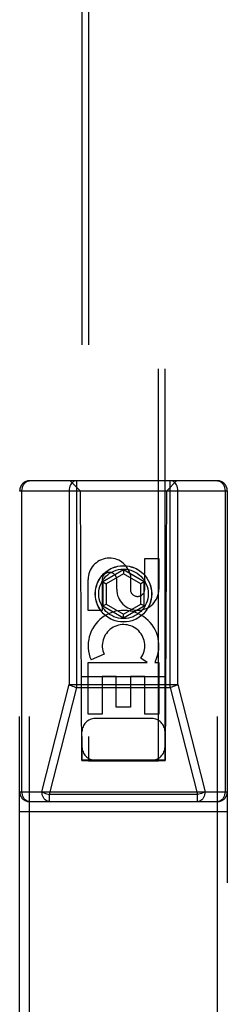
# Model space of a CAD drawing. Header units: inches. Extents: x 0 to 214, y 0 to 139.
# Tile 21 of 147: x 61.466 to 62.091, y 69.015 to 71.976. Entities that reach past the tile are written whole.
import ezdxf

# ---------------------------------------------------------------- set-up
doc = ezdxf.new("R2010")
doc.units = ezdxf.units.IN
doc.header["$LTSCALE"] = 11.786071
doc.header["$MEASUREMENT"] = 0
doc.linetypes.add('HIDDEN', pattern=[0.2, 0.1, -0.1])
doc.layers.add('SECONDARY_OR_LEFT_DOOR_ASSEMBLY', color=7, linetype='CONTINUOUS')

msp = doc.modelspace()

# ---------------------------------------------------------------- linework, layer by layer
at = {"layer": 'SECONDARY_OR_LEFT_DOOR_ASSEMBLY', "color": 8, "linetype": 'HIDDEN'}
for p, q in [((61.6537, 95.7496), (61.6537, 69.7478)), ((61.6737, 95.7496), (61.6737, 69.7477)), ((61.8837, 69.7477), (61.8837, 95.7496)), ((61.9037, 69.7478), (61.9037, 95.7496)), ((61.4962, 68.7021), (61.4962, 70.5896)), ((62.0612, 70.5896), (61.4962, 70.5896)), ((61.6487, 70.5596), (61.6187, 70.5896)), ((61.6378, 69.9683), (61.6378, 70.5896)), ((61.9087, 70.5596), (61.9387, 70.5896)), ((61.9196, 69.9683), (61.9196, 70.5896)), ((62.0612, 68.7021), (62.0612, 70.5896)), ((61.4662, 68.7021), (61.4662, 70.5596)), ((61.4662, 70.5596), (62.0912, 70.5596)), ((61.4731, 69.6546), (61.4731, 70.5596)), ((61.6147, 70.5596), (61.6147, 69.977)), ((61.6487, 70.5596), (61.6522, 69.7496)), ((61.9052, 69.7496), (61.9087, 70.5596)), ((61.9427, 69.977), (61.9427, 70.5596)), ((62.0843, 70.5596), (62.0843, 69.6546)), ((62.0912, 70.5596), (62.0912, 68.7021)), ((61.8429, 70.2637), (61.8429, 70.3561)), ((61.8429, 70.3561), (61.8853, 70.3561)), ((61.8853, 70.3561), (61.8853, 70.2637)), ((61.7787, 70.3214), (61.7162, 70.2854)), ((61.7787, 70.3214), (61.7787, 70.3099)), ((61.8412, 70.2854), (61.7787, 70.3214)), ((61.6721, 70.1998), (61.6721, 70.2923)), ((61.7145, 70.2923), (61.7145, 70.1998)), ((61.7787, 70.3099), (61.7262, 70.2796)), ((61.7584, 70.2637), (61.7584, 70.2922)), ((61.8312, 70.2796), (61.7787, 70.3099)), ((61.7994, 70.3061), (61.7994, 70.2598)), ((61.7162, 70.2854), (61.7162, 70.2132)), ((61.7162, 70.2854), (61.7262, 70.2796)), ((61.7262, 70.2796), (61.7262, 70.219)), ((61.8412, 70.2854), (61.8312, 70.2796)), ((61.8312, 70.219), (61.8312, 70.2796)), ((61.8412, 70.2132), (61.8412, 70.2854)), ((61.7162, 70.2132), (61.7262, 70.219)), ((61.7162, 70.2132), (61.7787, 70.1771)), ((61.7262, 70.219), (61.7787, 70.1886)), ((61.7787, 70.1886), (61.8312, 70.219)), ((61.7787, 70.1771), (61.8412, 70.2132)), ((61.8412, 70.2132), (61.8312, 70.219)), ((61.7145, 70.1998), (61.6721, 70.1998)), ((61.7787, 70.1771), (61.7787, 70.1886)), ((61.7202, 70.0679), (61.6811, 70.051)), ((61.8497, 70.0436), (61.8311, 70.0566)), ((61.6721, 69.8874), (61.6721, 70.0436)), ((61.6721, 70.0436), (61.8497, 70.0436)), ((61.8748, 70.0471), (61.873, 70.0436)), ((61.873, 70.0436), (61.8853, 70.0436)), ((61.8853, 70.0436), (61.8853, 69.8874)), ((61.9063, 69.9996), (61.6511, 69.9996)), ((61.7145, 70.001), (61.7145, 69.8874)), ((61.757, 70.001), (61.7145, 70.001)), ((61.757, 69.9087), (61.757, 70.001)), ((61.7994, 70.001), (61.7994, 69.9087)), ((61.8429, 70.001), (61.7994, 70.001)), ((61.8429, 69.8874), (61.8429, 70.001)), ((61.5333, 69.6546), (61.6147, 69.977)), ((61.5564, 69.6458), (61.6378, 69.9683)), ((61.6147, 69.977), (61.9427, 69.977)), ((61.6378, 69.9683), (61.9196, 69.9683)), ((61.9196, 69.9683), (62.001, 69.6458)), ((61.9427, 69.977), (62.0241, 69.6546)), ((61.7994, 69.9087), (61.757, 69.9087)), ((61.7145, 69.8874), (61.6721, 69.8874)), ((61.8853, 69.8874), (61.8429, 69.8874)), ((61.8637, 69.8746), (61.6937, 69.8746)), ((61.6522, 69.7496), (61.9052, 69.7496)), ((61.6544, 69.7508), (61.6556, 69.7508)), ((61.6556, 69.7508), (61.6596, 69.7509)), ((61.6609, 69.7477), (61.6564, 69.7478)), ((61.6596, 69.7509), (61.672, 69.7509)), ((61.6737, 69.7477), (61.6609, 69.7477)), ((61.672, 69.7509), (61.8837, 69.7509)), ((61.6737, 69.7477), (61.8837, 69.7477)), ((61.8837, 69.7509), (61.8966, 69.7509)), ((61.8966, 69.7509), (61.901, 69.7508)), ((61.9019, 69.7478), (61.8979, 69.7478)), ((61.903, 69.7478), (61.9019, 69.7478)), ((61.4662, 69.6546), (62.0912, 69.6546)), ((61.5564, 69.6246), (61.5564, 69.6458)), ((62.001, 69.6458), (61.5564, 69.6458)), ((62.001, 69.6246), (62.001, 69.6458)), ((62.0612, 69.6246), (61.4962, 69.6246)), ((61.4662, 69.5946), (62.0912, 69.5946))]:
    msp.add_line(p, q, dxfattribs=at)
for points in [[(61.4731, 70.5596), (61.4734, 70.5643), (61.4743, 70.5689), (61.4756, 70.5732), (61.4775, 70.5772), (61.4799, 70.5808), (61.4826, 70.5839), (61.4857, 70.5863), (61.4891, 70.5881), (61.4926, 70.5892), (61.4962, 70.5896)], [(61.6378, 70.5896), (61.6342, 70.5892), (61.6307, 70.5881), (61.6273, 70.5863), (61.6242, 70.5838), (61.6215, 70.5808), (61.6191, 70.5772), (61.6172, 70.5732), (61.6159, 70.5688), (61.615, 70.5643), (61.6147, 70.5596)], [(61.9427, 70.5596), (61.9424, 70.5643), (61.9416, 70.5689), (61.9402, 70.5732), (61.9383, 70.5772), (61.936, 70.5808), (61.9332, 70.5839), (61.9301, 70.5863), (61.9268, 70.5881), (61.9232, 70.5892), (61.9196, 70.5896)], [(62.0612, 70.5896), (62.0648, 70.5892), (62.0684, 70.5881), (62.0717, 70.5863), (62.0748, 70.5838), (62.0776, 70.5808), (62.0799, 70.5772), (62.0818, 70.5732), (62.0832, 70.5688), (62.084, 70.5643), (62.0843, 70.5596)], [(61.6147, 69.977), (61.6177, 69.9754), (61.6211, 69.9737), (61.625, 69.9722), (61.6291, 69.9707), (61.6334, 69.9694), (61.6378, 69.9683)], [(61.9427, 69.977), (61.9398, 69.9754), (61.9363, 69.9737), (61.9325, 69.9722), (61.9284, 69.9707), (61.9241, 69.9694), (61.9196, 69.9683)], [(61.6537, 69.7508), (61.6538, 69.7508), (61.654, 69.7508), (61.6544, 69.7508)], [(61.6564, 69.7478), (61.6549, 69.7478), (61.6544, 69.7478), (61.654, 69.7478), (61.6538, 69.7478), (61.6537, 69.7478)], [(61.8979, 69.7478), (61.8855, 69.7477), (61.8837, 69.7477)], [(61.901, 69.7508), (61.9025, 69.7508), (61.903, 69.7508), (61.9034, 69.7508), (61.9036, 69.7508), (61.9037, 69.7508)], [(61.9037, 69.7478), (61.9036, 69.7478), (61.9034, 69.7478), (61.903, 69.7478)], [(61.4962, 69.6246), (61.4926, 69.6249), (61.4891, 69.626), (61.4857, 69.6279), (61.4826, 69.6303), (61.4799, 69.6334), (61.4775, 69.637), (61.4756, 69.641), (61.4743, 69.6453), (61.4734, 69.6499), (61.4731, 69.6546)], [(61.5333, 69.6546), (61.5363, 69.6529), (61.5397, 69.6513), (61.5435, 69.6497), (61.5476, 69.6483), (61.552, 69.647), (61.5564, 69.6458)], [(61.5564, 69.6246), (61.5528, 69.6249), (61.5493, 69.626), (61.5459, 69.6279), (61.5428, 69.6303), (61.5401, 69.6334), (61.5377, 69.637), (61.5358, 69.641), (61.5344, 69.6453), (61.5336, 69.6499), (61.5333, 69.6546)], [(62.0241, 69.6546), (62.0239, 69.6499), (62.023, 69.6453), (62.0216, 69.641), (62.0197, 69.637), (62.0174, 69.6334), (62.0146, 69.6303), (62.0115, 69.6279), (62.0082, 69.626), (62.0047, 69.6249), (62.001, 69.6246)], [(62.0241, 69.6546), (62.0212, 69.6529), (62.0178, 69.6513), (62.0139, 69.6497), (62.0098, 69.6483), (62.0055, 69.647), (62.001, 69.6458)], [(62.0843, 69.6546), (62.084, 69.6499), (62.0832, 69.6453), (62.0818, 69.641), (62.0799, 69.6369), (62.0776, 69.6334), (62.0748, 69.6303), (62.0717, 69.6278), (62.0684, 69.626), (62.0648, 69.6249), (62.0612, 69.6246)]]:
    msp.add_lwpolyline(points, dxfattribs=at)
for radius in [0.085, 0.0845, 0.0745]:
    msp.add_circle((61.7787, 70.2496), radius, dxfattribs=at)
for centre, radius, start, end in [((61.4962, 70.5596), 0.03, 90, 180), ((62.0612, 70.5596), 0.03, 0, 90), ((61.7365, 70.2924), 0.0644, 12.2995, 180.0775), ((61.7365, 70.2923), 0.0219, 359.9011, 180), ((61.8218, 70.2637), 0.0635, 180, 360), ((61.8209, 70.2637), 0.0219, 190.307, 360), ((61.7788, 70.0933), 0.1065, 334.2636, 203.4027), ((61.7788, 70.0933), 0.0639, 324.8895, 203.4026), ((61.6937, 69.8346), 0.04, 90, 180), ((61.8637, 69.8346), 0.04, 0, 90), ((61.6937, 69.7896), 0.04, 180, 270), ((61.8637, 69.7896), 0.04, 270, 360), ((61.4962, 69.6546), 0.03, 180, 270), ((62.0612, 69.6546), 0.03, 270, 360)]:
    msp.add_arc(centre, radius, start, end, dxfattribs=at)

doc.saveas('drawing.dxf')
